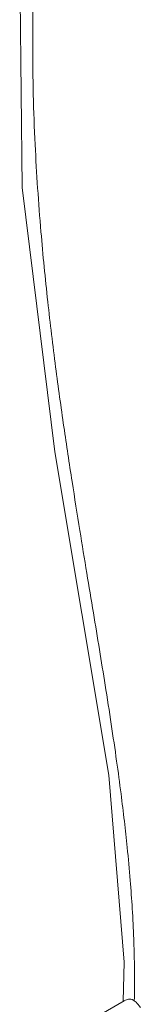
# Model space of a CAD drawing. Header units: millimetres. Extents: x 0 to 594, y 0 to 420.
# Tile 17 of 29: x 456.98 to 459.53, y 202.52 to 223.27. Entities that reach past the tile are written whole.
import ezdxf

# ---------------------------------------------------------------- set-up
doc = ezdxf.new("R2010")
doc.units = ezdxf.units.MM
doc.linetypes.add('K5LT_THIN', pattern=[0])
doc.layers.add('Системный слой (1)', color=7, linetype='Continuous', true_color=0x6c6c6c)

# ---------------------------------------------------------------- blocks, each defined once
blk = doc.blocks.new('U156')
at = {"layer": 'Системный слой (1)', "color": 7, "linetype": 'K5LT_THIN', "lineweight": 18, "true_color": 0xffffff}
blk.add_line((457.252, 222.737), (457.252, 241.729), dxfattribs=at)
blk = doc.blocks.new('U198')
at = {"layer": 'Системный слой (1)', "color": 7, "linetype": 'K5LT_THIN', "lineweight": 18, "true_color": 0xffffff}
for p, q in [((457.252, 227.72), (456.976, 225.088)), ((456.976, 225.088), (457.032, 219.735)), ((457.032, 219.735), (457.718, 214.163)), ((457.718, 214.163), (458.863, 207.344)), ((458.863, 207.344), (459.183, 203.405)), ((459.183, 203.405), (459.166, 202.582))]:
    blk.add_line(p, q, dxfattribs=at)

msp = doc.modelspace()

# ---------------------------------------------------------------- linework, layer by layer
at = {"layer": 'Системный слой (1)', "color": 7, "linetype": 'K5LT_THIN', "lineweight": 18, "true_color": 0xffffff}
for p, q in [((457.2516, 222.7371), (457.2516, 222.738)), ((459.1816, 202.5911), (457.0531, 201.3622))]:
    msp.add_line(p, q, dxfattribs=at)
for points, knots in [([(457.2516, 222.7371), (457.2516, 222.0417), (457.2851, 220.7347), (457.4077, 218.9261), (457.5617, 217.3601), (457.7274, 215.9895), (457.9027, 214.7241), (458.0763, 213.5761), (458.2405, 212.5487), (458.3923, 211.6256), (458.5315, 210.7886), (458.6618, 210.0006), (458.7887, 209.2183), (458.9113, 208.4334), (459.0238, 207.6677), (459.1156, 206.9884), (459.1899, 206.3819), (459.2566, 205.7709), (459.3132, 205.155), (459.3591, 204.5134), (459.3885, 203.9167), (459.4025, 203.3707), (459.4041, 202.9385), (459.4009, 202.6912), (459.3989, 202.5932)], [0, 0, 0, 0, 2.6292041, 4.9020146, 6.7017779, 8.3823424, 9.9054593, 11.2956261, 12.5331886, 13.6080518, 14.6159679, 15.5422, 16.4376371, 17.4355888, 18.3762009, 19.2207266, 19.931985, 20.6252497, 21.5129506, 22.2917482, 23.1448959, 23.9116557, 24.5647845, 25, 25, 25, 25]), ([(459.1816, 202.5911), (459.2042, 202.6042), (459.2464, 202.6216), (459.3043, 202.6281), (459.3551, 202.6197), (459.3846, 202.6044), (459.3989, 202.5932)], [0, 0, 0, 0, 2.0795717, 3.7620803, 5.2221171, 7, 7, 7, 7]), ([(459.5271, 202.4524), (459.4967, 202.495), (459.4532, 202.5469), (459.4115, 202.5835), (459.3989, 202.5932)], [0, 0, 0, 0, 3.4641725, 5, 5, 5, 5])]:
    msp.add_open_spline(points, degree=3, knots=knots, dxfattribs=at)

# ---------------------------------------------------------------- block references
at = {"layer": 'Системный слой (1)'}
for name in ['U156', 'U198']:
    msp.add_blockref(name, (0, 0), dxfattribs=at)

doc.saveas('drawing.dxf')
